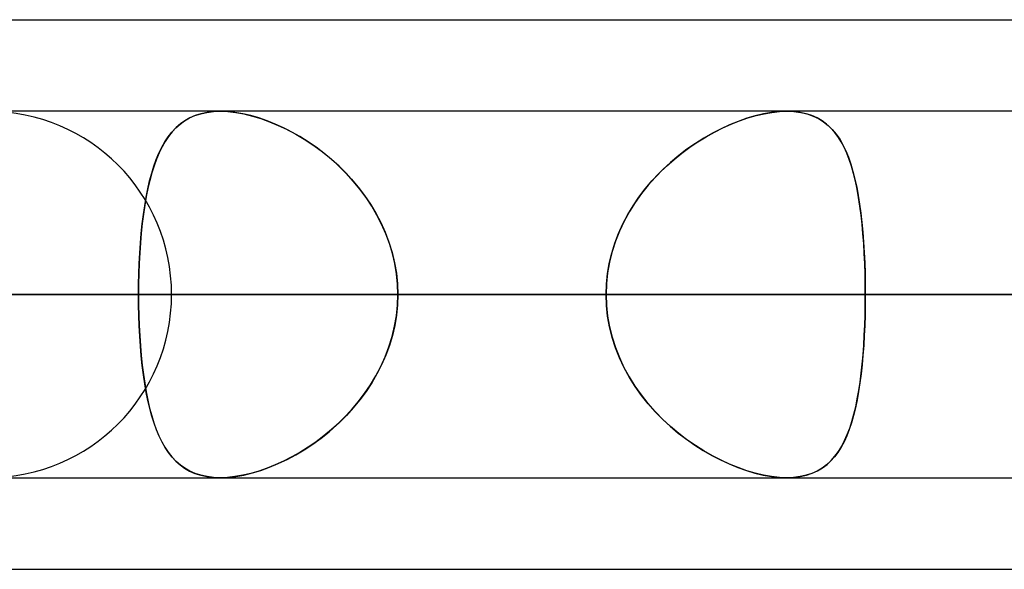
# Model space of a CAD drawing. Header units: millimetres. Extents: x -156 to 156, y -52 to 132.
# Tile 69 of 79: x 61.09 to 63.77, y 62.5 to 64. Entities that reach past the tile are written whole.
import ezdxf

# ---------------------------------------------------------------- set-up
doc = ezdxf.new("R2010")
doc.units = ezdxf.units.MM
doc.layers.add('MAIN-1', color=7, linetype='Continuous')

msp = doc.modelspace()

# ---------------------------------------------------------------- linework, layer by layer
at = {"layer": 'MAIN-1'}
for p, q in [((36.0271, 64), (69.1197, 64)), ((36.0271, 64), (69.1197, 64)), ((39.2091, 64), (69.1197, 64)), ((39.2091, 64), (72.3017, 64)), ((68.6965, 63.75), (-68.6965, 63.75)), ((68.6965, 63.75), (-68.6965, 63.75)), ((63.1787, 63.75), (-63.1787, 63.75)), ((63.1787, 63.75), (-63.1787, 63.75)), ((68.8, 63.75), (50.5947, 63.75)), ((68.8, 63.75), (50.5947, 63.75)), ((76.6, 63.75), (56.1142, 63.75)), ((76.6, 63.75), (56.1142, 63.75)), ((61.549, 63.7317), (61.5637, 63.7382)), ((61.5644, 63.7385), (61.5498, 63.7321)), ((61.5637, 63.7382), (61.5795, 63.7433)), ((61.5801, 63.7435), (61.5644, 63.7385)), ((61.5795, 63.7433), (61.5964, 63.7471)), ((61.5968, 63.7471), (61.5801, 63.7435)), ((61.5964, 63.7471), (61.6142, 63.7493)), ((61.6145, 63.7493), (61.5968, 63.7471)), ((61.6142, 63.7493), (61.633, 63.75)), ((61.633, 63.75), (61.6145, 63.7493)), ((61.633, 63.75), (61.6535, 63.7492)), ((61.6525, 63.7493), (61.633, 63.75)), ((84.4, 63.75), (61.633, 63.75)), ((84.4, 63.75), (61.633, 63.75)), ((61.6729, 63.7471), (61.6525, 63.7493)), ((61.6535, 63.7492), (61.6751, 63.7468)), ((61.6941, 63.7434), (61.6729, 63.7471)), ((61.6751, 63.7468), (61.6975, 63.7427)), ((61.7159, 63.7383), (61.6941, 63.7434)), ((61.6975, 63.7427), (61.7205, 63.7371)), ((61.7381, 63.7319), (61.7159, 63.7383)), ((61.7205, 63.7371), (61.7439, 63.73)), ((63.0926, 63.7376), (63.0695, 63.7308)), ((63.0724, 63.7317), (63.0949, 63.7382)), ((63.1153, 63.743), (63.0926, 63.7376)), ((63.0949, 63.7382), (63.117, 63.7434)), ((63.1374, 63.7469), (63.1153, 63.743)), ((63.117, 63.7434), (63.1384, 63.7471)), ((63.1585, 63.7492), (63.1374, 63.7469)), ((63.1384, 63.7471), (63.159, 63.7493)), ((63.1787, 63.75), (63.1585, 63.7492)), ((63.159, 63.7493), (63.1788, 63.75)), ((63.1973, 63.7493), (63.1787, 63.75)), ((63.1788, 63.75), (63.1982, 63.7492)), ((63.2149, 63.7471), (63.1973, 63.7493)), ((63.1982, 63.7492), (63.2167, 63.7468)), ((63.2316, 63.7434), (63.2149, 63.7471)), ((63.2167, 63.7468), (63.2342, 63.7427)), ((63.2472, 63.7384), (63.2316, 63.7434)), ((63.2342, 63.7427), (63.2503, 63.7371)), ((63.2616, 63.7319), (63.2472, 63.7384)), ((63.2503, 63.7371), (63.2652, 63.73)), ((61.5113, 63.7045), (61.5229, 63.7148)), ((61.5238, 63.7155), (61.5122, 63.7054)), ((61.5229, 63.7148), (61.5354, 63.7239)), ((61.5363, 63.7244), (61.5238, 63.7155)), ((61.5354, 63.7239), (61.549, 63.7317)), ((61.5498, 63.7321), (61.5363, 63.7244)), ((61.7604, 63.7241), (61.7381, 63.7319)), ((61.7439, 63.73), (61.7675, 63.7214)), ((61.7829, 63.7151), (61.7604, 63.7241)), ((61.7675, 63.7214), (61.7912, 63.7115)), ((61.8054, 63.7049), (61.7829, 63.7151)), ((61.7912, 63.7115), (61.815, 63.7001)), ((63.0228, 63.7131), (62.9993, 63.7023)), ((63.004, 63.7045), (63.0268, 63.7148)), ((63.0462, 63.7226), (63.0228, 63.7131)), ((63.0268, 63.7148), (63.0497, 63.7239)), ((63.0695, 63.7308), (63.0462, 63.7226)), ((63.0497, 63.7239), (63.0724, 63.7317)), ((63.2749, 63.7241), (63.2616, 63.7319)), ((63.2652, 63.73), (63.2789, 63.7214)), ((63.2871, 63.7151), (63.2749, 63.7241)), ((63.2789, 63.7214), (63.2914, 63.7114)), ((63.2984, 63.7049), (63.2871, 63.7151)), ((63.2914, 63.7114), (63.3029, 63.7001)), ((61.4817, 63.6668), (61.4908, 63.6805)), ((61.4916, 63.6816), (61.4824, 63.6679)), ((61.4908, 63.6805), (61.5006, 63.6931)), ((61.5015, 63.6941), (61.4916, 63.6816)), ((61.5006, 63.6931), (61.5113, 63.7045)), ((61.5122, 63.7054), (61.5015, 63.6941)), ((61.8278, 63.6934), (61.8054, 63.7049)), ((61.815, 63.7001), (61.8387, 63.6874)), ((61.8501, 63.6808), (61.8278, 63.6934)), ((61.8387, 63.6874), (61.8621, 63.6735)), ((61.8722, 63.667), (61.8501, 63.6808)), ((62.9364, 63.6668), (62.9587, 63.6805)), ((62.9759, 63.6902), (62.9525, 63.6769)), ((62.9587, 63.6805), (62.9812, 63.6931)), ((62.9993, 63.7023), (62.9759, 63.6902)), ((62.9812, 63.6931), (63.004, 63.7045)), ((63.3087, 63.6934), (63.2984, 63.7049)), ((63.3029, 63.7001), (63.3135, 63.6874)), ((63.3182, 63.6808), (63.3087, 63.6934)), ((63.3135, 63.6874), (63.3231, 63.6735)), ((63.327, 63.667), (63.3182, 63.6808)), ((61.4733, 63.6519), (61.4817, 63.6668)), ((61.4824, 63.6679), (61.4739, 63.653)), ((61.8621, 63.6735), (61.8851, 63.6583)), ((61.8941, 63.6519), (61.8722, 63.667)), ((61.8851, 63.6583), (61.9077, 63.6419)), ((62.9293, 63.6622), (62.9063, 63.6463)), ((62.9142, 63.6519), (62.9364, 63.6668)), ((62.9525, 63.6769), (62.9293, 63.6622)), ((63.3231, 63.6735), (63.3318, 63.6583)), ((63.335, 63.652), (63.327, 63.667)), ((63.3318, 63.6583), (63.3398, 63.6419)), ((61.4583, 63.6186), (61.4655, 63.6358)), ((61.466, 63.637), (61.4588, 63.6197)), ((61.4655, 63.6358), (61.4733, 63.6519)), ((61.4739, 63.653), (61.466, 63.637)), ((61.9156, 63.6357), (61.8941, 63.6519)), ((61.9077, 63.6419), (61.9296, 63.6244)), ((61.9367, 63.6183), (61.9156, 63.6357)), ((62.8838, 63.6291), (62.8618, 63.6106)), ((62.8711, 63.6186), (62.8924, 63.6358)), ((62.9063, 63.6463), (62.8838, 63.6291)), ((62.8924, 63.6358), (62.9142, 63.6519)), ((63.3424, 63.6357), (63.335, 63.652)), ((63.3398, 63.6419), (63.347, 63.6244)), ((63.3492, 63.6184), (63.3424, 63.6357)), ((61.4457, 63.5807), (61.4517, 63.6002)), ((61.4521, 63.6014), (61.446, 63.5818)), ((61.4517, 63.6002), (61.4583, 63.6186)), ((61.4588, 63.6197), (61.4521, 63.6014)), ((61.9296, 63.6244), (61.9508, 63.6057)), ((61.9571, 63.5998), (61.9367, 63.6183)), ((61.9508, 63.6057), (61.9712, 63.5859)), ((61.9769, 63.5801), (61.9571, 63.5998)), ((62.8302, 63.5807), (62.8503, 63.6002)), ((62.8618, 63.6106), (62.8405, 63.591)), ((62.8503, 63.6002), (62.8711, 63.6186)), ((63.347, 63.6244), (63.3535, 63.6057)), ((63.3553, 63.5998), (63.3492, 63.6184)), ((63.3535, 63.6057), (63.3594, 63.586)), ((63.3609, 63.5802), (63.3553, 63.5998)), ((61.4401, 63.5602), (61.4457, 63.5807)), ((61.446, 63.5818), (61.4404, 63.5612)), ((61.9712, 63.5859), (61.9907, 63.5651)), ((61.9958, 63.5594), (61.9769, 63.5801)), ((62.8109, 63.5602), (62.8302, 63.5807)), ((62.8405, 63.591), (62.8201, 63.5701)), ((63.3594, 63.586), (63.3647, 63.5652)), ((63.366, 63.5594), (63.3609, 63.5802)), ((61.4351, 63.5385), (61.4401, 63.5602)), ((61.4404, 63.5612), (61.4353, 63.5396)), ((61.9907, 63.5651), (62.0092, 63.5433)), ((62.0137, 63.5376), (61.9958, 63.5594)), ((62.8006, 63.5482), (62.7822, 63.5252)), ((62.7926, 63.5385), (62.8109, 63.5602)), ((62.8201, 63.5701), (62.8006, 63.5482)), ((63.3647, 63.5652), (63.3695, 63.5433)), ((63.3706, 63.5376), (63.366, 63.5594)), ((61.4306, 63.5159), (61.4351, 63.5385)), ((61.4353, 63.5396), (61.4308, 63.5171)), ((62.0092, 63.5433), (62.0265, 63.5204)), ((62.0305, 63.5149), (62.0137, 63.5376)), ((62.0265, 63.5204), (62.0427, 63.4966)), ((62.7822, 63.5252), (62.7651, 63.5011)), ((62.7754, 63.5159), (62.7926, 63.5385)), ((63.3695, 63.5433), (63.3738, 63.5205)), ((63.3747, 63.5149), (63.3706, 63.5376)), ((63.3738, 63.5205), (63.3776, 63.4967)), ((61.4229, 63.4679), (61.4265, 63.4923)), ((61.4267, 63.4935), (61.4231, 63.4691)), ((61.4265, 63.4923), (61.4306, 63.5159)), ((61.4308, 63.5171), (61.4267, 63.4935)), ((62.0461, 63.4913), (62.0305, 63.5149)), ((62.0427, 63.4966), (62.0575, 63.4719)), ((62.7447, 63.4679), (62.7594, 63.4923)), ((62.7651, 63.5011), (62.7494, 63.4761)), ((62.7594, 63.4923), (62.7754, 63.5159)), ((63.3783, 63.4914), (63.3747, 63.5149)), ((63.3776, 63.4967), (63.3809, 63.4719)), ((61.4198, 63.4427), (61.4229, 63.4679)), ((61.4231, 63.4691), (61.4199, 63.4438)), ((62.0603, 63.4669), (62.0461, 63.4913)), ((62.0575, 63.4719), (62.0709, 63.4463)), ((62.0732, 63.4416), (62.0603, 63.4669)), ((62.7314, 63.4427), (62.7447, 63.4679)), ((62.7494, 63.4761), (62.7351, 63.4502)), ((63.3815, 63.4669), (63.3783, 63.4914)), ((63.3809, 63.4719), (63.3838, 63.4463)), ((63.3843, 63.4417), (63.3815, 63.4669)), ((61.4171, 63.4167), (61.4198, 63.4427)), ((61.4199, 63.4438), (61.4172, 63.4177)), ((62.0709, 63.4463), (62.0829, 63.4199)), ((62.0846, 63.4156), (62.0732, 63.4416)), ((62.7196, 63.4166), (62.7314, 63.4427)), ((62.7351, 63.4502), (62.7224, 63.4233)), ((63.3838, 63.4463), (63.3863, 63.4199)), ((63.3867, 63.4157), (63.3843, 63.4417)), ((61.4148, 63.3899), (61.4171, 63.4167)), ((61.4172, 63.4177), (61.4149, 63.3908)), ((62.0829, 63.4199), (62.0931, 63.3928)), ((62.0944, 63.389), (62.0846, 63.4156)), ((62.7094, 63.3899), (62.7196, 63.4166)), ((62.7224, 63.4233), (62.7114, 63.3956)), ((63.3863, 63.4199), (63.3884, 63.3928)), ((63.3887, 63.389), (63.3867, 63.4157)), ((61.4129, 63.3626), (61.4148, 63.3899)), ((61.4149, 63.3908), (61.413, 63.3635)), ((62.0931, 63.3928), (62.1017, 63.365)), ((62.1025, 63.3618), (62.0944, 63.389)), ((62.701, 63.3626), (62.7094, 63.3899)), ((62.7114, 63.3956), (62.7023, 63.3674)), ((63.3884, 63.3928), (63.3901, 63.365)), ((63.3903, 63.3619), (63.3887, 63.389)), ((61.413, 63.3635), (61.4115, 63.3357)), ((61.4115, 63.3349), (61.4129, 63.3626)), ((62.1017, 63.365), (62.1084, 63.3367)), ((62.1089, 63.3343), (62.1025, 63.3618)), ((62.6943, 63.3349), (62.701, 63.3626)), ((62.7023, 63.3674), (62.6951, 63.3386)), ((63.3901, 63.365), (63.3915, 63.3367)), ((63.3916, 63.3344), (63.3903, 63.3619)), ((61.4115, 63.3357), (61.4105, 63.3075)), ((61.4105, 63.3069), (61.4115, 63.3349)), ((62.1084, 63.3367), (62.1133, 63.308)), ((62.1135, 63.3065), (62.1089, 63.3343)), ((62.6895, 63.3069), (62.6943, 63.3349)), ((62.6951, 63.3386), (62.6899, 63.3095)), ((63.3915, 63.3367), (63.3924, 63.308)), ((63.3924, 63.3065), (63.3916, 63.3344)), ((61.4098, 63.2786), (61.4105, 63.3069)), ((61.4105, 63.3075), (61.4099, 63.2789)), ((62.1133, 63.308), (62.1162, 63.2791)), ((62.1163, 63.2784), (62.1135, 63.3065)), ((62.6866, 63.2786), (62.6895, 63.3069)), ((62.6899, 63.3095), (62.6867, 63.2799)), ((63.3924, 63.308), (63.393, 63.2791)), ((63.393, 63.2784), (63.3924, 63.3065)), ((61.4099, 63.2789), (61.4096, 63.25)), ((61.4096, 63.25), (61.4098, 63.2786)), ((62.1162, 63.2791), (62.1172, 63.25)), ((62.1172, 63.25), (62.1163, 63.2784)), ((62.6867, 63.2799), (62.6857, 63.25)), ((62.6857, 63.25), (62.6866, 63.2786)), ((63.393, 63.2791), (63.3931, 63.25)), ((63.3931, 63.25), (63.393, 63.2784)), ((-69.0087, 63.25), (69.0087, 63.25)), ((69.0087, 63.25), (-69.0087, 63.25)), ((68.2038, 63.25), (-68.2038, 63.25)), ((-68.2038, 63.25), (68.2038, 63.25)), ((-63.3931, 63.25), (63.3931, 63.25)), ((63.3931, 63.25), (-63.3931, 63.25)), ((62.6857, 63.25), (-62.6857, 63.25)), ((-62.6857, 63.25), (62.6857, 63.25)), ((45.5566, 63.25), (61.5, 63.25)), ((61.5, 63.25), (45.5566, 63.25)), ((68.3, 63.25), (50.3701, 63.25)), ((50.3701, 63.25), (68.3, 63.25)), ((51.0779, 63.25), (69.3, 63.25)), ((69.3, 63.25), (51.0779, 63.25)), ((76.1, 63.25), (55.8903, 63.25)), ((55.8903, 63.25), (76.1, 63.25)), ((56.598, 63.25), (77.1, 63.25)), ((77.1, 63.25), (56.598, 63.25)), ((56.598, 63.25), (61.4096, 63.25)), ((61.4096, 63.25), (56.598, 63.25)), ((62.6857, 63.25), (57.8746, 63.25)), ((57.8746, 63.25), (62.6857, 63.25)), ((58.9633, 63.25), (63.7724, 63.25)), ((63.7724, 63.25), (58.9633, 63.25)), ((65.8937, 63.25), (61.0847, 63.25)), ((61.0847, 63.25), (65.8937, 63.25)), ((83.9, 63.25), (61.4096, 63.25)), ((61.4096, 63.25), (83.9, 63.25)), ((61.4099, 63.2211), (61.4096, 63.25)), ((61.4096, 63.25), (61.4098, 63.2214)), ((62.1162, 63.2209), (62.1172, 63.25)), ((62.1172, 63.25), (62.1163, 63.2216)), ((62.1172, 63.25), (84.9, 63.25)), ((84.9, 63.25), (62.1172, 63.25)), ((62.1172, 63.25), (66.9283, 63.25)), ((66.9283, 63.25), (62.1172, 63.25)), ((62.6857, 63.25), (62.6867, 63.2204)), ((62.6867, 63.2201), (62.6857, 63.25)), ((63.393, 63.2219), (63.3931, 63.25)), ((63.3931, 63.25), (63.393, 63.2216)), ((68.2038, 63.25), (63.3931, 63.25)), ((63.3931, 63.25), (68.2038, 63.25)), ((61.4098, 63.2214), (61.4105, 63.1931)), ((61.4105, 63.1925), (61.4099, 63.2211)), ((62.1133, 63.192), (62.1162, 63.2209)), ((62.1163, 63.2216), (62.1135, 63.1935)), ((62.6867, 63.2204), (62.6898, 63.1911)), ((62.6899, 63.1905), (62.6867, 63.2201)), ((63.3924, 63.1939), (63.393, 63.2219)), ((63.393, 63.2216), (63.3924, 63.1935)), ((61.4105, 63.1931), (61.4115, 63.1651)), ((61.4115, 63.1643), (61.4105, 63.1925)), ((62.1084, 63.1633), (62.1133, 63.192)), ((62.1135, 63.1935), (62.1089, 63.1657)), ((62.6898, 63.1911), (62.6949, 63.1621)), ((62.6951, 63.1614), (62.6899, 63.1905)), ((63.3916, 63.1662), (63.3924, 63.1939)), ((63.3924, 63.1935), (63.3916, 63.1656)), ((61.4115, 63.1651), (61.4129, 63.1374)), ((61.413, 63.1365), (61.4115, 63.1643)), ((62.1017, 63.135), (62.1084, 63.1633)), ((62.1089, 63.1657), (62.1025, 63.1382)), ((62.6949, 63.1621), (62.702, 63.1335)), ((62.7023, 63.1326), (62.6951, 63.1614)), ((63.3903, 63.1388), (63.3916, 63.1662)), ((63.3916, 63.1656), (63.3903, 63.1381)), ((61.4129, 63.1374), (61.4148, 63.1101)), ((61.4149, 63.1092), (61.413, 63.1365)), ((62.0931, 63.1072), (62.1017, 63.135)), ((62.1025, 63.1382), (62.0944, 63.111)), ((62.702, 63.1335), (62.7111, 63.1053)), ((62.7114, 63.1044), (62.7023, 63.1326)), ((63.3887, 63.1119), (63.3903, 63.1388)), ((63.3903, 63.1381), (63.3887, 63.111)), ((61.4148, 63.1101), (61.4171, 63.0833)), ((61.4172, 63.0823), (61.4149, 63.1092)), ((62.0829, 63.0801), (62.0931, 63.1072)), ((62.0944, 63.111), (62.0846, 63.0844)), ((62.7111, 63.1053), (62.722, 63.0777)), ((62.7224, 63.0767), (62.7114, 63.1044)), ((63.3887, 63.111), (63.3867, 63.0843)), ((63.3868, 63.0856), (63.3887, 63.1119)), ((61.4171, 63.0833), (61.4198, 63.0573)), ((61.4199, 63.0562), (61.4172, 63.0823)), ((62.0709, 63.0537), (62.0829, 63.0801)), ((62.0846, 63.0844), (62.0732, 63.0584)), ((62.722, 63.0777), (62.7345, 63.0509)), ((62.7351, 63.0498), (62.7224, 63.0767)), ((63.3867, 63.0843), (63.3843, 63.0583)), ((63.3845, 63.06), (63.3868, 63.0856)), ((61.4198, 63.0573), (61.4229, 63.0321)), ((61.4231, 63.0309), (61.4199, 63.0562)), ((62.0575, 63.0281), (62.0709, 63.0537)), ((62.0732, 63.0584), (62.0603, 63.0331)), ((62.7345, 63.0509), (62.7487, 63.025)), ((62.7494, 63.0239), (62.7351, 63.0498)), ((63.3843, 63.0583), (63.3815, 63.0331)), ((63.3818, 63.035), (63.3845, 63.06)), ((61.4229, 63.0321), (61.4265, 63.0077)), ((61.4267, 63.0065), (61.4231, 63.0309)), ((62.0461, 63.0087), (62.0305, 62.9851)), ((62.0427, 63.0034), (62.0575, 63.0281)), ((62.0603, 63.0331), (62.0461, 63.0087)), ((62.7487, 63.025), (62.7644, 63)), ((62.7651, 62.9989), (62.7494, 63.0239)), ((63.3783, 63.0086), (63.3747, 62.9851)), ((63.3751, 62.9876), (63.3787, 63.0109)), ((63.3815, 63.0331), (63.3783, 63.0086)), ((63.3787, 63.0109), (63.3818, 63.035)), ((61.4265, 63.0077), (61.4306, 62.9841)), ((61.4308, 62.9829), (61.4267, 63.0065)), ((61.4306, 62.9841), (61.4351, 62.9615)), ((61.4353, 62.9604), (61.4308, 62.9829)), ((62.0305, 62.9851), (62.0137, 62.9624)), ((62.0265, 62.9796), (62.0427, 63.0034)), ((62.7644, 63), (62.7814, 62.976)), ((62.7822, 62.9748), (62.7651, 62.9989)), ((63.3747, 62.9851), (63.3706, 62.9624)), ((63.3712, 62.9652), (63.3751, 62.9876)), ((61.4351, 62.9615), (61.4401, 62.9398)), ((61.4404, 62.9388), (61.4353, 62.9604)), ((61.9907, 62.9349), (62.0092, 62.9567)), ((62.0137, 62.9624), (61.9958, 62.9406)), ((62.0092, 62.9567), (62.0265, 62.9796)), ((62.7814, 62.976), (62.7997, 62.9529)), ((62.8006, 62.9518), (62.7822, 62.9748)), ((63.3706, 62.9624), (63.366, 62.9406)), ((63.3668, 62.9438), (63.3712, 62.9652)), ((61.4401, 62.9398), (61.4457, 62.9193)), ((61.446, 62.9182), (61.4404, 62.9388)), ((61.9712, 62.9141), (61.9907, 62.9349)), ((61.9958, 62.9406), (61.9769, 62.9199)), ((62.7997, 62.9529), (62.8191, 62.9309)), ((62.8201, 62.9299), (62.8006, 62.9518)), ((62.8191, 62.9309), (62.8395, 62.9101)), ((62.8405, 62.909), (62.8201, 62.9299)), ((63.366, 62.9406), (63.3609, 62.9198)), ((63.3618, 62.9232), (63.3668, 62.9438)), ((61.4457, 62.9193), (61.4517, 62.8998)), ((61.4521, 62.8986), (61.446, 62.9182)), ((61.9508, 62.8943), (61.9712, 62.9141)), ((61.9769, 62.9199), (61.9571, 62.9002)), ((62.8395, 62.9101), (62.8606, 62.8904)), ((62.8618, 62.8894), (62.8405, 62.909)), ((63.3504, 62.8852), (63.3564, 62.9037)), ((63.3609, 62.9198), (63.3553, 62.9002)), ((63.3564, 62.9037), (63.3618, 62.9232)), ((61.4517, 62.8998), (61.4583, 62.8814)), ((61.4588, 62.8803), (61.4521, 62.8986)), ((61.4583, 62.8814), (61.4655, 62.8642)), ((61.466, 62.863), (61.4588, 62.8803)), ((61.9077, 62.8581), (61.9296, 62.8756)), ((61.9367, 62.8817), (61.9156, 62.8643)), ((61.9296, 62.8756), (61.9508, 62.8943)), ((61.9571, 62.9002), (61.9367, 62.8817)), ((62.8606, 62.8904), (62.8825, 62.872)), ((62.8838, 62.8709), (62.8618, 62.8894)), ((63.3492, 62.8816), (63.3424, 62.8643)), ((63.3438, 62.8676), (63.3504, 62.8852)), ((63.3553, 62.9002), (63.3492, 62.8816)), ((61.4655, 62.8642), (61.4733, 62.8481)), ((61.4739, 62.847), (61.466, 62.863)), ((61.4733, 62.8481), (61.4817, 62.8332)), ((61.8941, 62.8481), (61.8722, 62.833)), ((61.8851, 62.8417), (61.9077, 62.8581)), ((61.9156, 62.8643), (61.8941, 62.8481)), ((62.8825, 62.872), (62.9048, 62.8548)), ((62.9063, 62.8537), (62.8838, 62.8709)), ((62.9048, 62.8548), (62.9276, 62.8389)), ((62.9293, 62.8378), (62.9063, 62.8537)), ((63.335, 62.848), (63.327, 62.833)), ((63.3286, 62.8358), (63.3366, 62.8512)), ((63.3424, 62.8643), (63.335, 62.848)), ((63.3366, 62.8512), (63.3438, 62.8676)), ((61.4824, 62.8321), (61.4739, 62.847)), ((61.4817, 62.8332), (61.4908, 62.8195)), ((61.4916, 62.8184), (61.4824, 62.8321)), ((61.8387, 62.8126), (61.8621, 62.8265)), ((61.8722, 62.833), (61.8501, 62.8192)), ((61.8621, 62.8265), (61.8851, 62.8417)), ((62.9276, 62.8389), (62.9507, 62.8242)), ((62.9525, 62.8231), (62.9293, 62.8378)), ((62.9507, 62.8242), (62.974, 62.8108)), ((62.9759, 62.8098), (62.9525, 62.8231)), ((63.3103, 62.8085), (63.3199, 62.8216)), ((63.327, 62.833), (63.3182, 62.8192)), ((63.3199, 62.8216), (63.3286, 62.8358)), ((61.4908, 62.8195), (61.5006, 62.8069)), ((61.5015, 62.8059), (61.4916, 62.8184)), ((61.5006, 62.8069), (61.5113, 62.7955)), ((61.5122, 62.7946), (61.5015, 62.8059)), ((61.5113, 62.7955), (61.5229, 62.7852)), ((61.5238, 62.7845), (61.5122, 62.7946)), ((61.8054, 62.7951), (61.7829, 62.7849)), ((61.7912, 62.7885), (61.815, 62.7999)), ((61.8278, 62.8066), (61.8054, 62.7951)), ((61.815, 62.7999), (61.8387, 62.8126)), ((61.8501, 62.8192), (61.8278, 62.8066)), ((62.974, 62.8108), (62.9975, 62.7986)), ((62.9993, 62.7977), (62.9759, 62.8098)), ((62.9975, 62.7986), (63.0211, 62.7876)), ((63.0228, 62.7869), (62.9993, 62.7977)), ((63.2984, 62.7951), (63.2871, 62.7849)), ((63.2885, 62.786), (63.2999, 62.7967)), ((63.3087, 62.8066), (63.2984, 62.7951)), ((63.2999, 62.7967), (63.3103, 62.8085)), ((63.3182, 62.8192), (63.3087, 62.8066)), ((61.5229, 62.7852), (61.5354, 62.7761)), ((61.5363, 62.7756), (61.5238, 62.7845)), ((61.5354, 62.7761), (61.549, 62.7683)), ((61.5498, 62.7679), (61.5363, 62.7756)), ((61.549, 62.7683), (61.5637, 62.7618)), ((61.5644, 62.7615), (61.5498, 62.7679)), ((61.7381, 62.7681), (61.7159, 62.7617)), ((61.7205, 62.7629), (61.7439, 62.77)), ((61.7604, 62.7759), (61.7381, 62.7681)), ((61.7439, 62.77), (61.7675, 62.7786)), ((61.7829, 62.7849), (61.7604, 62.7759)), ((61.7675, 62.7786), (61.7912, 62.7885)), ((63.0211, 62.7876), (63.0448, 62.7779)), ((63.0462, 62.7774), (63.0228, 62.7869)), ((63.0448, 62.7779), (63.0684, 62.7696)), ((63.0695, 62.7692), (63.0462, 62.7774)), ((63.0684, 62.7696), (63.0917, 62.7626)), ((63.0926, 62.7624), (63.0695, 62.7692)), ((63.2616, 62.7681), (63.2472, 62.7616)), ((63.2481, 62.762), (63.2627, 62.7687)), ((63.2749, 62.7759), (63.2616, 62.7681)), ((63.2627, 62.7687), (63.2761, 62.7767)), ((63.2871, 62.7849), (63.2749, 62.7759)), ((63.2761, 62.7767), (63.2885, 62.786)), ((-68.5822, 62.75), (68.5822, 62.75)), ((-68.5822, 62.75), (68.5822, 62.75)), ((-63.1787, 62.75), (63.1787, 62.75)), ((-63.1787, 62.75), (63.1787, 62.75)), ((50.5947, 62.75), (68.8, 62.75)), ((50.5947, 62.75), (68.8, 62.75)), ((56.1142, 62.75), (76.6, 62.75)), ((56.1142, 62.75), (76.6, 62.75)), ((61.5637, 62.7618), (61.5795, 62.7567)), ((61.5801, 62.7565), (61.5644, 62.7615)), ((61.5795, 62.7567), (61.5964, 62.7529)), ((61.5968, 62.7529), (61.5801, 62.7565)), ((61.5964, 62.7529), (61.6142, 62.7507)), ((61.6145, 62.7507), (61.5968, 62.7529)), ((61.6142, 62.7507), (61.633, 62.75)), ((61.633, 62.75), (61.6145, 62.7507)), ((61.633, 62.75), (61.6535, 62.7508)), ((61.6525, 62.7507), (61.633, 62.75)), ((61.633, 62.75), (84.4, 62.75)), ((61.633, 62.75), (84.4, 62.75)), ((61.6729, 62.7529), (61.6525, 62.7507)), ((61.6535, 62.7508), (61.6751, 62.7532)), ((61.6941, 62.7566), (61.6729, 62.7529)), ((61.6751, 62.7532), (61.6975, 62.7573)), ((61.7159, 62.7617), (61.6941, 62.7566)), ((61.6975, 62.7573), (61.7205, 62.7629)), ((63.0917, 62.7626), (63.1146, 62.7571)), ((63.1153, 62.757), (63.0926, 62.7624)), ((63.1146, 62.7571), (63.1369, 62.7532)), ((63.1374, 62.7531), (63.1153, 62.757)), ((63.1369, 62.7532), (63.1583, 62.7508)), ((63.1585, 62.7508), (63.1374, 62.7531)), ((63.1583, 62.7508), (63.1788, 62.75)), ((63.1787, 62.75), (63.1585, 62.7508)), ((63.1973, 62.7507), (63.1787, 62.75)), ((63.1788, 62.75), (63.1976, 62.7507)), ((63.2149, 62.7529), (63.1973, 62.7507)), ((63.1976, 62.7507), (63.2155, 62.753)), ((63.2316, 62.7566), (63.2149, 62.7529)), ((63.2155, 62.753), (63.2324, 62.7568)), ((63.2472, 62.7616), (63.2316, 62.7566)), ((63.2324, 62.7568), (63.2481, 62.762)), ((36.3893, 62.5), (68.7575, 62.5)), ((36.3893, 62.5), (68.5488, 62.5)), ((39.5713, 62.5), (71.9395, 62.5)), ((39.5713, 62.5), (68.7575, 62.5))]:
    msp.add_line(p, q, dxfattribs=at)
for start, end in [(0, 180), (180, 0)]:
    msp.add_arc((61, 63.25), 0.5, start, end, dxfattribs=at)

doc.saveas('drawing.dxf')
